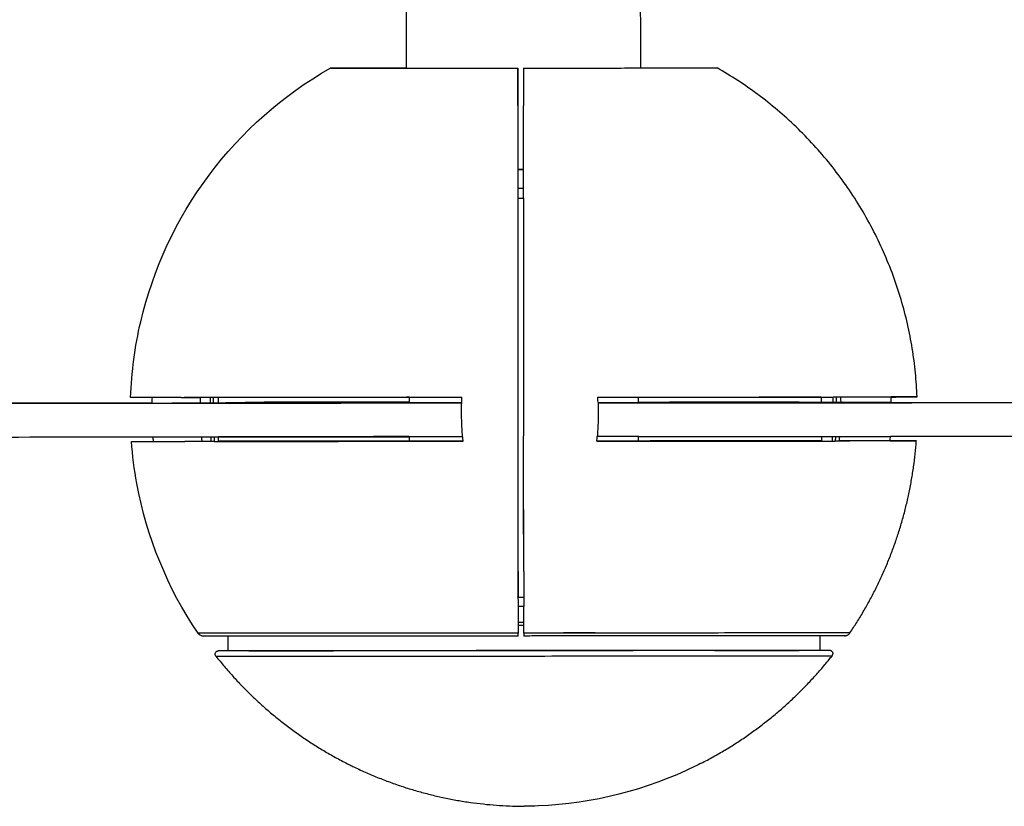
# Model space of a CAD drawing. Header units: millimetres. Extents: x -3019 to -673, y -582 to 1054.
# Tile 7 of 12: x -1300 to -1144, y -582 to -458. Entities that reach past the tile are written whole.
import ezdxf

# ---------------------------------------------------------------- set-up
doc = ezdxf.new("R2010")
doc.units = ezdxf.units.MM
doc.layers.add('Make2D$Visible$Curvas', color=7, linetype='Continuous')

msp = doc.modelspace()

# ---------------------------------------------------------------- linework, layer by layer
at = {"layer": 'Make2D$Visible$Curvas', "color": 7, "lineweight": -3, "true_color": 0xffffff}
for points, degree in [([(-1238.58, -465.29), (-1238.59, -451.35)], 1), ([(-1201.59, -465.27), (-1201.6, -451.32)], 1), ([(-1238.58, -465.29), (-1250.65, -465.3)], 1), ([(-1246.88, -465.29), (-1246.88, -465.29), (-1246.89, -465.3), (-1246.89, -465.3)], 3), ([(-1246.44, -465.3), (-1246.44, -465.3), (-1246.44, -465.29), (-1246.44, -465.29)], 3), ([(-1221.01, -465.28), (-1220.99, -465.28)], 1), ([(-1220.99, -465.28), (-1221.01, -465.28)], 1), ([(-1220.99, -471.27), (-1220.99, -465.28)], 1), ([(-1220.09, -465.28), (-1220.11, -465.28)], 1), ([(-1220.1, -465.28), (-1220.09, -465.28)], 1), ([(-1193.95, -465.26), (-1193.95, -465.26), (-1193.94, -465.26), (-1193.94, -465.26)], 3), ([(-1220.99, -471.27), (-1221.01, -471.27)], 1), ([(-1221.01, -471.27), (-1220.99, -471.27)], 1), ([(-1220.11, -485.82), (-1220.11, -485.32), (-1220.11, -484.82), (-1220.11, -484.32)], 3), ([(-1278.78, -518.2), (-1278.78, -517.9), (-1278.76, -517.6), (-1278.75, -517.29)], 3), ([(-1273.73, -517.3), (-1273.73, -517.29), (-1273.73, -517.29), (-1273.73, -517.29)], 3), ([(-1271.17, -517.29), (-1271.19, -517.59), (-1271.2, -517.89), (-1271.21, -518.19)], 3), ([(-1269.58, -518.19), (-1269.58, -517.89), (-1269.57, -517.59), (-1269.56, -517.29)], 3), ([(-1269.12, -517.3), (-1269.12, -517.6), (-1269.13, -517.9), (-1269.14, -518.19)], 3), ([(-1261.09, -518.07), (-1267.13, -518.17)], 1), ([(-1238.19, -517.26), (-1238.19, -518.16)], 1), ([(-1208.33, -518.03), (-1208.34, -517.77), (-1208.35, -517.52), (-1208.36, -517.26)], 3), ([(-1208.32, -518.15), (-738.45, -517.9)], 1), ([(-1201.92, -518.14), (-1201.92, -517.24)], 1), ([(-1173.73, -518.11), (-1179.75, -518.02)], 1), ([(-1179.75, -518.02), (-1179.75, -518.02)], 1), ([(-1173.05, -517.22), (-1173.05, -517.53), (-1173.05, -517.83), (-1173.05, -518.13)], 3), ([(-1171.16, -518.13), (-1171.17, -517.83), (-1171.18, -517.53), (-1171.18, -517.24)], 3), ([(-1170.73, -517.24), (-1170.72, -517.53), (-1170.72, -517.83), (-1170.71, -518.13)], 3), ([(-1166.56, -517.23), (-1166.56, -517.23), (-1166.56, -517.23), (-1166.56, -517.23)], 3), ([(-1161.98, -518.12), (-1161.99, -517.83), (-1162.01, -517.52), (-1162.02, -517.22)], 3), ([(-1161.98, -518.1), (-696.09, -517.86)], 1), ([(-1741.96, -518.51), (-1268.3, -518.17)], 1), ([(-1278.78, -518.2), (-1702.97, -518.5)], 1), ([(-1278.78, -518.2), (-1229.87, -518.16)], 1), ([(-1274.2, -518.19), (-1274.2, -518.18), (-1274.2, -518.18), (-1274.2, -518.17)], 3), ([(-1268.3, -518.17), (-1267.13, -518.17)], 1), ([(-1268.3, -518.17), (-1268.3, -518.19)], 1), ([(-1229.87, -518.16), (-1267.13, -518.17)], 1), ([(-1261.17, -518.19), (-1261.17, -518.16)], 1), ([(-1261.09, -518.18), (-1261.09, -518.17)], 1), ([(-1171.71, -518.11), (-1208.32, -518.14)], 1), ([(-1201.92, -518.13), (-1173.73, -518.11)], 1), ([(-1173.73, -518.11), (-1173.73, -518.13)], 1), ([(-1161.98, -518.1), (-1171.71, -518.11)], 1), ([(-1171.71, -518.13), (-1171.71, -518.11)], 1), ([(-1166.54, -518.11), (-1166.54, -518.12), (-1166.54, -518.12), (-1166.54, -518.12)], 3), ([(-1166.09, -518.12), (-1166.09, -518.12), (-1166.09, -518.11), (-1166.09, -518.11)], 3), ([(-1702.97, -523.84), (-1238.18, -523.5)], 1), ([(-1278.58, -524.23), (-1278.6, -523.99), (-1278.62, -523.75), (-1278.64, -523.51)], 3), ([(-1273.66, -523.53), (-1273.66, -523.52), (-1273.66, -523.51), (-1273.66, -523.51)], 3), ([(-1269.43, -524.24), (-1269.44, -523.99), (-1269.46, -523.75), (-1269.47, -523.5)], 3), ([(-1269.02, -523.5), (-1269.01, -523.75), (-1268.99, -523.99), (-1268.98, -524.24)], 3), ([(-1238.18, -523.49), (-1268.3, -523.5)], 1), ([(-1229.73, -523.5), (-1238.18, -523.5)], 1), ([(-1238.18, -523.5), (-1238.18, -524.22)], 1), ([(-1229.73, -523.5), (-1229.72, -523.5)], 1), ([(-1208.52, -524.2), (-1208.5, -523.96), (-1208.48, -523.72), (-1208.46, -523.48)], 3), ([(-1201.91, -523.48), (-1208.46, -523.48)], 1), ([(-1201.92, -524.2), (-1201.92, -523.47)], 1), ([(-1201.91, -523.47), (-1173.04, -523.44)], 1), ([(-1201.91, -523.48), (-1171.27, -523.46)], 1), ([(-1173.04, -523.45), (-1173.04, -523.45), (-1173.04, -523.46), (-1173.04, -523.46)], 3), ([(-1171.31, -524.17), (-1171.3, -523.93), (-1171.28, -523.7), (-1171.27, -523.46)], 3), ([(-1171.27, -523.46), (-1171.27, -523.46), (-1171.27, -523.45), (-1171.27, -523.44)], 3), ([(-1171.26, -523.46), (-1171.27, -523.46)], 1), ([(-1171.26, -523.46), (-1162.13, -523.46)], 1), ([(-1170.81, -523.44), (-1170.83, -523.69), (-1170.84, -523.93), (-1170.86, -524.18)], 3), ([(-1166.67, -524.16), (-1166.67, -524.17), (-1166.67, -524.17), (-1166.67, -524.17)], 3), ([(-1166.18, -523.46), (-1166.18, -523.45), (-1166.17, -523.45), (-1166.17, -523.44)], 3), ([(-1162.19, -524.16), (-1162.17, -523.93), (-1162.15, -523.7), (-1162.13, -523.46)], 3), ([(-738.44, -523.23), (-1162.13, -523.46)], 1), ([(-1162.13, -523.46), (-1162.12, -523.45), (-1162.12, -523.45), (-1162.12, -523.44)], 3), ([(-1220.98, -544.77), (-1220.94, -544.76)], 1), ([(-1220.94, -544.76), (-1220.94, -548.78)], 1), ([(-1220.98, -548.86), (-1220.98, -548.83), (-1220.98, -548.81), (-1220.98, -548.78)], 3), ([(-1220.98, -548.86), (-1220.98, -548.86), (-1220.97, -548.86), (-1220.97, -548.86)], 3), ([(-1220.94, -548.78), (-1220.97, -548.79)], 1), ([(-1220.97, -548.86), (-1220.67, -548.86), (-1220.38, -548.86), (-1220.08, -548.86)], 3), ([(-1220.08, -550.32), (-1220.37, -550.32), (-1220.67, -550.32), (-1220.97, -550.32)], 3), ([(-1220.07, -550.32), (-1220.07, -550.32), (-1220.07, -550.32), (-1220.07, -550.32)], 3), ([(-1220.07, -552.83), (-1220.37, -552.83), (-1220.67, -552.83), (-1220.97, -552.83)], 3), ([(-1266.8, -554.99), (-1266.8, -557.32)], 1), ([(-1173.26, -557.26), (-1173.26, -554.93)], 1), ([(-1268.76, -558.07), (-1268.77, -558.06), (-1268.77, -558.06), (-1268.77, -558.05)], 3), ([(-1263.54, -557.32), (-1266.62, -557.32), (-1268.33, -557.32), (-1268.33, -557.32)], 3), ([(-1263.52, -557.32), (-1263.53, -557.32), (-1263.54, -557.32), (-1263.54, -557.32)], 3), ([(-1189.91, -557.28), (-1195.55, -557.28), (-1208.92, -557.29), (-1231.14, -557.31), (-1244.5, -557.31), (-1250.14, -557.32)], 3), ([(-1176.51, -557.27), (-1176.52, -557.27), (-1176.53, -557.27), (-1176.53, -557.27)], 3), ([(-1171.73, -557.26), (-1171.73, -557.26), (-1173.44, -557.27), (-1176.51, -557.27)], 3), ([(-1171.3, -557.5), (-1171.3, -557.5), (-1171.3, -557.5), (-1171.3, -557.5)], 3), ([(-1171.28, -557.54), (-1171.29, -557.52), (-1171.29, -557.51), (-1171.3, -557.5)], 3), ([(-1171.3, -557.5), (-1171.29, -557.52), (-1171.28, -557.53), (-1171.28, -557.55)], 3)]:
    msp.add_open_spline(points, degree=degree, dxfattribs=at)
for points, knots in [([(-1282.19, -517.3), (-1282.04, -513.29), (-1281.51, -509.29), (-1280.59, -505.36), (-1278.63, -496.98), (-1274.96, -489.1), (-1269.8, -482.2), (-1264.65, -475.31), (-1258.13, -469.55), (-1250.65, -465.3)], [39.667132, 39.667132, 39.667132, 39.667132, 51.816723, 51.816723, 51.816723, 77.725085, 77.725085, 77.725085, 103.633447, 103.633447, 103.633447, 103.633447]), ([(-1221.01, -465.28), (-1221.01, -466.13), (-1221.01, -467.05), (-1221.01, -469.21), (-1221.01, -470.47), (-1221.01, -473.09), (-1221.01, -474.46), (-1221.01, -477.18), (-1221.01, -478.66), (-1221.01, -481.82), (-1221.01, -483.5), (-1221.01, -486.97), (-1221.01, -488.77), (-1221.01, -492.37), (-1221.01, -494.19), (-1221.01, -497.71), (-1221.01, -499.59), (-1221.01, -503.49), (-1221.01, -505.51), (-1221, -509.59), (-1221, -511.65), (-1221, -515.71), (-1221, -517.7), (-1221, -521.51), (-1221, -523.51), (-1220.99, -527.56), (-1220.99, -529.62), (-1220.99, -533.7), (-1220.99, -535.72), (-1220.98, -539.62), (-1220.98, -541.5), (-1220.98, -545.02), (-1220.98, -546.84), (-1220.98, -548.68), (-1220.98, -548.73), (-1220.98, -548.78)], [-102.941443, -102.941443, -102.941443, -102.941443, -97.854173, -97.854173, -91.77483, -91.77483, -85.695488, -85.695488, -79.619804, -79.619804, -73.544121, -73.544121, -67.468438, -67.468438, -61.392755, -61.392755, -55.317347, -55.317347, -49.24194, -49.24194, -43.166533, -43.166533, -37.091126, -37.091126, -31.015719, -31.015719, -24.940312, -24.940312, -18.864905, -18.864905, -12.789498, -12.789498, -6.713814, -6.713814, -6.555703, -6.555703, -6.555703, -6.555703]), ([(-1220.11, -465.28), (-1220.11, -466.04), (-1220.11, -466.86), (-1220.11, -468.83), (-1220.11, -470.02), (-1220.11, -471.27)], [-102.936804, -102.936804, -102.936804, -102.936804, -98.408356, -98.408356, -92.573381, -92.573381, -92.573381, -92.573381]), ([(-1220.11, -485.82), (-1220.11, -485.53), (-1220.11, -485.24), (-1220.11, -483.21), (-1220.11, -481.52), (-1220.11, -478.35), (-1220.11, -476.86), (-1220.11, -474.13), (-1220.11, -472.77), (-1220.11, -471.39), (-1220.11, -471.33), (-1220.11, -471.27)], [-30.06641, -30.06641, -30.06641, -30.06641, -29.057794, -29.057794, -22.926915, -22.926915, -16.796035, -16.796035, -10.662242, -10.662242, -10.363423, -10.363423, -10.363423, -10.363423]), ([(-1220.11, -485.82), (-1220.11, -487.29), (-1220.11, -488.8), (-1220.11, -492.14), (-1220.11, -493.96), (-1220.11, -497.52), (-1220.11, -499.41), (-1220.11, -503.35), (-1220.11, -505.38), (-1220.1, -509.5), (-1220.1, -511.58), (-1220.1, -515.67), (-1220.1, -517.68), (-1220.1, -520.83), (-1220.1, -522.09), (-1220.1, -523.37)], [-72.870394, -72.870394, -72.870394, -72.870394, -67.74813, -67.74813, -61.61725, -61.61725, -55.48637, -55.48637, -49.35549, -49.35549, -43.224611, -43.224611, -37.093731, -37.093731, -33.19473, -33.19473, -33.19473, -33.19473]), ([(-1268.3, -518.17), (-1268.3, -517.91), (-1268.3, -517.65), (-1268.3, -517.35), (-1268.3, -517.32), (-1268.3, -517.28)], [-0.8825284, -0.8825284, -0.8825284, -0.8825284, -0.1030718, -0.1030718, 0, 0, 0, 0]), ([(-1229.66, -524.22), (-1229.73, -523.55), (-1229.78, -522.89), (-1229.87, -521.33), (-1229.89, -520.45), (-1229.89, -518.86), (-1229.88, -518.08), (-1229.84, -517.28)], [-6.95271, -6.95271, -6.95271, -6.95271, -5.018465, -5.018465, -2.368862, -2.368862, 0, 0, 0, 0]), ([(-1208.33, -518.03), (-1208.31, -518.56), (-1208.3, -519.09), (-1208.3, -520.48), (-1208.33, -521.4), (-1208.4, -522.71), (-1208.43, -523.1), (-1208.46, -523.48)], [-6.192622, -6.192622, -6.192622, -6.192622, -4.583384, -4.583384, -1.817445, -1.817445, -0.698582, -0.698582, -0.698582, -0.698582]), ([(-1169.93, -518.12), (-1169.94, -517.86), (-1169.95, -517.6), (-1169.96, -517.29), (-1169.97, -517.26), (-1169.97, -517.22)], [6.0633979, 6.0633979, 6.0633979, 6.0633979, 6.8573866, 6.8573866, 6.9604584, 6.9604584, 6.9604584, 6.9604584]), ([(-1271.54, -554.54), (-1276.35, -547.41), (-1279.64, -539.36), (-1281.2, -530.9), (-1281.61, -528.69), (-1281.89, -526.47), (-1282.06, -524.24)], [0.008231, 0.008231, 0.008231, 0.008231, 25.908362, 25.908362, 25.908362, 32.663832, 32.663832, 32.663832, 32.663832]), ([(-1271.02, -523.51), (-1271, -523.63), (-1270.99, -523.76), (-1270.96, -524), (-1270.95, -524.11), (-1270.93, -524.23)], [6.2559247, 6.2559247, 6.2559247, 6.2559247, 6.6203607, 6.6203607, 6.9582234, 6.9582234, 6.9582234, 6.9582234]), ([(-1268.3, -524.22), (-1268.3, -524.01), (-1268.3, -523.8), (-1268.3, -523.56), (-1268.3, -523.53), (-1268.3, -523.51)], [0, 0, 0, 0, 0.6297535, 0.6297535, 0.6987167, 0.6987167, 0.6987167, 0.6987167]), ([(-1220.08, -544.77), (-1220.08, -544.33), (-1220.08, -543.9), (-1220.08, -541.69), (-1220.08, -539.8), (-1220.09, -535.86), (-1220.09, -533.83), (-1220.09, -529.71), (-1220.09, -527.63), (-1220.1, -524.84), (-1220.1, -524.1), (-1220.1, -523.37)], [-91.853493, -91.853493, -91.853493, -91.853493, -90.366592, -90.366592, -84.235712, -84.235712, -78.104832, -78.104832, -71.973953, -71.973953, -69.742719, -69.742719, -69.742719, -69.742719]), ([(-1220.08, -544.76), (-1220.08, -543.87), (-1220.08, -542.98), (-1220.08, -540.41), (-1220.08, -538.6), (-1220.08, -534.86), (-1220.09, -532.92), (-1220.09, -529.01), (-1220.09, -527.03), (-1220.09, -524.51), (-1220.09, -523.94), (-1220.09, -523.37)], [-81.724205, -81.724205, -81.724205, -81.724205, -78.723031, -78.723031, -72.919946, -72.919946, -67.116861, -67.116861, -61.313776, -61.313776, -59.59076, -59.59076, -59.59076, -59.59076]), ([(-1173.04, -523.46), (-1173.04, -523.58), (-1173.04, -523.7), (-1173.04, -523.93), (-1173.04, -524.05), (-1173.04, -524.16)], [-0.6877295, -0.6877295, -0.6877295, -0.6877295, -0.3378627, -0.3378627, 0, 0, 0, 0]), ([(-1170.21, -524.16), (-1170.19, -523.95), (-1170.16, -523.73), (-1170.13, -523.49), (-1170.13, -523.47), (-1170.13, -523.44)], [0, 0, 0, 0, 0.6297535, 0.6297535, 0.7024776, 0.7024776, 0.7024776, 0.7024776]), ([(-1220.08, -544.77), (-1220.08, -546.13), (-1220.08, -547.51), (-1220.08, -549.37), (-1220.07, -549.84), (-1220.07, -550.32)], [-11.08331, -11.08331, -11.08331, -11.08331, -6.439332, -6.439332, -4.818897, -4.818897, -4.818897, -4.818897]), ([(-1220.98, -548.86), (-1220.97, -550.59), (-1220.97, -552.31), (-1220.97, -554.15), (-1220.97, -554.33), (-1220.97, -554.52)], [-6.464107, -6.464107, -6.464107, -6.464107, -0.638131, -0.638131, 0, 0, 0, 0]), ([(-1220.07, -554.51), (-1220.07, -554.43), (-1220.07, -554.34), (-1220.07, -552.97), (-1220.07, -551.65), (-1220.07, -550.32)], [-102.936804, -102.936804, -102.936804, -102.936804, -102.628351, -102.628351, -98.117068, -98.117068, -98.117068, -98.117068]), ([(-1220.97, -554.52), (-1227.66, -554.52), (-1240.91, -554.53), (-1257.74, -554.54), (-1268.82, -554.54), (-1271.55, -554.54), (-1271.55, -554.54)], [-81.283323, -81.283323, -81.283323, -81.283323, -60.962492, -40.641661, -20.320831, -0.466811, -0.466811, -0.466811, -0.466811]), ([(-1271.54, -554.54), (-1271.14, -554.89), (-1270.77, -555.04), (-1270.44, -554.96), (-1270.42, -554.95)], [0, 0, 0, 0, 1.299795, 1.374069, 1.374069, 1.374069, 1.374069]), ([(-1220.97, -554.97), (-1234.06, -554.98), (-1246.58, -554.98), (-1255.88, -554.99), (-1260.77, -554.99), (-1264.6, -554.99), (-1268.35, -554.99), (-1269.26, -554.99), (-1270.23, -554.99), (-1270.48, -554.99), (-1270.63, -554.99), (-1270.66, -554.99), (-1270.68, -554.99), (-1270.69, -554.99), (-1270.7, -554.99), (-1270.69, -555), (-1270.91, -554.97), (-1271.09, -554.92), (-1271.28, -554.81), (-1271.35, -554.76), (-1271.46, -554.64), (-1271.51, -554.59), (-1271.54, -554.54)], [79.708417, 79.708417, 79.708417, 79.708417, 119.607763, 119.607763, 119.607763, 141.007774, 141.007774, 151.137473, 151.137473, 157.583569, 157.583569, 159.104569, 159.104569, 159.857903, 159.857903, 160.145075, 160.145075, 160.36665, 160.36665, 160.542795, 160.542795, 160.667274, 160.667274, 160.667274, 160.667274]), ([(-1220.97, -554.12), (-1220.97, -554.13), (-1220.97, -554.13), (-1220.97, -554.21), (-1220.97, -554.28), (-1220.97, -554.39), (-1220.97, -554.45), (-1220.97, -554.51), (-1220.97, -554.51), (-1220.97, -554.52)], [0, 0, 0, 0, 0.022234, 0.022234, 0.2243247, 0.2243247, 0.4264326, 0.4264326, 0.4307856, 0.4307856, 0.4307856, 0.4307856]), ([(-1220.97, -554.97), (-1220.97, -554.97), (-1220.97, -554.96), (-1220.97, -554.94), (-1220.97, -554.91), (-1220.97, -554.87), (-1220.97, -554.83), (-1220.97, -554.76), (-1220.97, -554.71), (-1220.97, -554.62), (-1220.97, -554.57), (-1220.97, -554.52)], [-1.005155, -1.005155, -1.005155, -1.005155, -0.804506, -0.804506, -0.602362, -0.602362, -0.400235, -0.400235, -0.198109, -0.198109, 0, 0, 0, 0]), ([(-1168.52, -554.47), (-1168.5, -554.44), (-1169.86, -554.47), (-1175.04, -554.49), (-1178.86, -554.49), (-1188.4, -554.49), (-1194.12, -554.51), (-1206.58, -554.5), (-1213.33, -554.48), (-1220.07, -554.51)], [0, 0, 0, 0, 20.560429, 20.560429, 41.120858, 41.120858, 61.681287, 61.681287, 82.241716, 82.241716, 82.241716, 82.241716]), ([(-1200.35, -554.5), (-1200.35, -554.5), (-1206.58, -554.51), (-1213.3, -554.51), (-1220.07, -554.51)], [-20.563714, -20.563714, -20.563714, -20.563714, -20.560429, 0, 0, 0, 0]), ([(-1220.07, -554.51), (-1220.07, -554.68), (-1220.07, -554.82), (-1220.07, -554.94), (-1220.07, -554.97), (-1220.07, -554.97)], [0, 0, 0, 0, 0.610872, 0.610872, 1.006013, 1.006013, 1.006013, 1.006013]), ([(-1168.52, -554.47), (-1168.45, -554.47), (-1170.29, -554.48), (-1174.23, -554.48), (-1175.29, -554.48)], [-82.241716, -82.241716, -82.241716, -82.241716, -61.681287, -55.138194, -55.138194, -55.138194, -55.138194]), ([(-1268.83, -557.82), (-1268.83, -557.81), (-1268.83, -557.8), (-1268.83, -557.79), (-1268.83, -557.77), (-1268.82, -557.75), (-1268.82, -557.73), (-1268.81, -557.71), (-1268.81, -557.69), (-1268.8, -557.67), (-1268.8, -557.65), (-1268.79, -557.63), (-1268.78, -557.62)], [0, 0, 0, 0, 0.0344124, 0.0344124, 0.0344124, 0.095256, 0.095256, 0.095256, 0.1554522, 0.1554522, 0.1554522, 0.2151682, 0.2151682, 0.2151682, 0.2151682]), ([(-1268.71, -558.14), (-1268.73, -558.13), (-1268.74, -558.11), (-1268.75, -558.09), (-1268.76, -558.07), (-1268.77, -558.05), (-1268.78, -558.03), (-1268.79, -558.01), (-1268.8, -557.99), (-1268.8, -557.97), (-1268.81, -557.95), (-1268.82, -557.93), (-1268.82, -557.91), (-1268.82, -557.89), (-1268.83, -557.87), (-1268.83, -557.85), (-1268.83, -557.84), (-1268.83, -557.83), (-1268.83, -557.82)], [2.8085871, 2.8085871, 2.8085871, 2.8085871, 2.8739201, 2.8739201, 2.8739201, 2.9397976, 2.9397976, 2.9397976, 3.0032464, 3.0032464, 3.0032464, 3.0654708, 3.0654708, 3.0654708, 3.1280341, 3.1280341, 3.1280341, 3.1552765, 3.1552765, 3.1552765, 3.1552765]), ([(-1268.78, -557.6), (-1268.77, -557.6), (-1268.77, -557.59), (-1268.77, -557.59), (-1268.76, -557.58), (-1268.76, -557.57), (-1268.75, -557.56), (-1268.75, -557.56), (-1268.75, -557.55), (-1268.75, -557.55)], [0.23040712, 0.23040712, 0.23040712, 0.23040712, 0.24564942, 0.24564942, 0.24564942, 0.27881215, 0.27881215, 0.27881215, 0.29124233, 0.29124233, 0.29124233, 0.29124233]), ([(-1268.75, -557.55), (-1268.74, -557.54), (-1268.73, -557.52), (-1268.72, -557.51), (-1268.7, -557.49), (-1268.69, -557.48), (-1268.68, -557.46), (-1268.66, -557.45), (-1268.64, -557.44), (-1268.63, -557.42), (-1268.61, -557.41), (-1268.59, -557.4), (-1268.57, -557.39), (-1268.56, -557.38), (-1268.54, -557.37), (-1268.52, -557.36), (-1268.5, -557.35), (-1268.48, -557.34), (-1268.46, -557.34), (-1268.43, -557.33), (-1268.41, -557.33), (-1268.39, -557.33), (-1268.37, -557.32), (-1268.35, -557.32), (-1268.33, -557.32)], [0.2912423, 0.2912423, 0.2912423, 0.2912423, 0.3403913, 0.3403913, 0.3403913, 0.4025918, 0.4025918, 0.4025918, 0.465538, 0.465538, 0.465538, 0.5293152, 0.5293152, 0.5293152, 0.5939779, 0.5939779, 0.5939779, 0.6581256, 0.6581256, 0.6581256, 0.7230729, 0.7230729, 0.7230729, 0.7823777, 0.7823777, 0.7823777, 0.7823777]), ([(-1268.71, -558.15), (-1268.28, -558.69), (-1267.84, -559.23), (-1267.4, -559.75), (-1266.95, -560.28), (-1266.49, -560.8), (-1266.03, -561.31), (-1265.57, -561.83), (-1265.1, -562.33), (-1264.62, -562.83), (-1264.13, -563.33), (-1263.64, -563.82), (-1263.15, -564.3), (-1262.65, -564.78), (-1262.14, -565.25), (-1261.63, -565.72), (-1261.11, -566.19), (-1260.59, -566.64), (-1260.06, -567.09), (-1259.52, -567.55), (-1258.98, -567.99), (-1258.43, -568.42), (-1257.88, -568.86), (-1257.32, -569.29), (-1256.75, -569.7), (-1256.18, -570.12), (-1255.61, -570.53), (-1255.03, -570.93), (-1254.45, -571.33), (-1253.86, -571.72), (-1253.26, -572.1), (-1252.66, -572.48), (-1252.05, -572.85), (-1251.44, -573.21), (-1250.83, -573.57), (-1250.21, -573.92), (-1249.59, -574.26), (-1248.96, -574.6), (-1248.33, -574.93), (-1247.69, -575.25), (-1247.48, -575.36), (-1247.28, -575.46), (-1247.07, -575.56), (-1246.43, -575.87), (-1245.78, -576.17), (-1245.13, -576.46), (-1244.48, -576.75), (-1243.83, -577.03), (-1243.17, -577.3), (-1242.51, -577.56), (-1241.85, -577.82), (-1241.18, -578.06), (-1240.52, -578.31), (-1239.85, -578.54), (-1239.18, -578.76), (-1238.51, -578.98), (-1237.84, -579.18), (-1237.16, -579.38), (-1236.49, -579.58), (-1235.81, -579.76), (-1235.13, -579.93), (-1234.46, -580.11), (-1233.78, -580.27), (-1233.1, -580.42), (-1232.42, -580.56), (-1231.74, -580.7), (-1231.06, -580.83), (-1230.38, -580.95), (-1229.7, -581.07), (-1229.01, -581.17), (-1228.33, -581.27), (-1227.65, -581.36), (-1226.96, -581.44), (-1226.28, -581.52), (-1225.59, -581.59), (-1224.91, -581.65), (-1224.22, -581.7), (-1223.54, -581.75), (-1222.85, -581.78), (-1222.17, -581.82), (-1221.48, -581.84), (-1220.79, -581.85), (-1220.53, -581.86), (-1220.27, -581.86), (-1220.01, -581.86)], [-77.871145, -77.871145, -77.871145, -77.871145, -74.991038, -74.991038, -74.991038, -72.110302, -72.110302, -72.110302, -69.227362, -69.227362, -69.227362, -66.340553, -66.340553, -66.340553, -63.448181, -63.448181, -63.448181, -60.548602, -60.548602, -60.548602, -57.623368, -57.623368, -57.623368, -54.691353, -54.691353, -54.691353, -51.751778, -51.751778, -51.751778, -48.804321, -48.804321, -48.804321, -45.840277, -45.840277, -45.840277, -42.873749, -42.873749, -42.873749, -39.902162, -39.902162, -39.902162, -38.935565, -38.935565, -38.935565, -35.96538, -35.96538, -35.96538, -33.00063, -33.00063, -33.00063, -30.043756, -30.043756, -30.043756, -27.096526, -27.096526, -27.096526, -24.159934, -24.159934, -24.159934, -21.234898, -21.234898, -21.234898, -18.334501, -18.334501, -18.334501, -15.44208, -15.44208, -15.44208, -12.555958, -12.555958, -12.555958, -9.674372, -9.674372, -9.674372, -6.810056, -6.810056, -6.810056, -3.94249, -3.94249, -3.94249, -1.081586, -1.081586, -1.081586, 0, 0, 0, 0]), ([(-1263.52, -557.32), (-1261.17, -557.32), (-1258.02, -557.32), (-1254.18, -557.32), (-1252.9, -557.32), (-1251.55, -557.32), (-1250.14, -557.32)], [22.262128, 22.262128, 22.262128, 22.262128, 39.113981, 39.113981, 39.113981, 44.622579, 44.622579, 44.622579, 44.622579]), ([(-1192.03, -575.06), (-1191.7, -574.89), (-1191.38, -574.73), (-1191.06, -574.56), (-1190.43, -574.22), (-1189.81, -573.88), (-1189.2, -573.52), (-1188.58, -573.17), (-1187.97, -572.81), (-1187.37, -572.43), (-1186.77, -572.06), (-1186.18, -571.67), (-1185.59, -571.28), (-1185.01, -570.89), (-1184.43, -570.49), (-1183.86, -570.07), (-1183.29, -569.66), (-1182.73, -569.24), (-1182.17, -568.81), (-1181.62, -568.39), (-1181.08, -567.95), (-1180.54, -567.51), (-1180.01, -567.07), (-1179.48, -566.62), (-1178.96, -566.15), (-1178.45, -565.7), (-1177.93, -565.23), (-1177.43, -564.75), (-1176.93, -564.28), (-1176.44, -563.8), (-1175.95, -563.3), (-1175.47, -562.81), (-1174.99, -562.32), (-1174.53, -561.81), (-1174.06, -561.31), (-1173.6, -560.8), (-1173.15, -560.27), (-1172.7, -559.76), (-1172.26, -559.23), (-1171.83, -558.69), (-1171.67, -558.49), (-1171.51, -558.29), (-1171.34, -558.09)], [40.3957, 40.3957, 40.3957, 40.3957, 41.905765, 41.905765, 41.905765, 44.870514, 44.870514, 44.870514, 47.827389, 47.827389, 47.827389, 50.774619, 50.774619, 50.774619, 53.711211, 53.711211, 53.711211, 56.636247, 56.636247, 56.636247, 59.536644, 59.536644, 59.536644, 62.429065, 62.429065, 62.429065, 65.315187, 65.315187, 65.315187, 68.196773, 68.196773, 68.196773, 71.061089, 71.061089, 71.061089, 73.928655, 73.928655, 73.928655, 76.789559, 76.789559, 76.789559, 77.871145, 77.871145, 77.871145, 77.871145]), ([(-1189.91, -557.28), (-1188.51, -557.28), (-1187.16, -557.28), (-1185.88, -557.28), (-1182.04, -557.27), (-1178.88, -557.27), (-1176.53, -557.27)], [111.437088, 111.437088, 111.437088, 111.437088, 116.945687, 116.945687, 116.945687, 133.821196, 133.821196, 133.821196, 133.821196]), ([(-1171.31, -557.49), (-1171.32, -557.47), (-1171.33, -557.46), (-1171.34, -557.45), (-1171.35, -557.43), (-1171.37, -557.42), (-1171.38, -557.4), (-1171.4, -557.39), (-1171.41, -557.37), (-1171.43, -557.36), (-1171.44, -557.35), (-1171.46, -557.34), (-1171.48, -557.33), (-1171.5, -557.32), (-1171.52, -557.31), (-1171.54, -557.3), (-1171.56, -557.29), (-1171.58, -557.29), (-1171.6, -557.28), (-1171.62, -557.27), (-1171.64, -557.27), (-1171.66, -557.27), (-1171.68, -557.26), (-1171.7, -557.26), (-1171.73, -557.26)], [0.6419211, 0.6419211, 0.6419211, 0.6419211, 0.6943332, 0.6943332, 0.6943332, 0.7552444, 0.7552444, 0.7552444, 0.8169249, 0.8169249, 0.8169249, 0.8794593, 0.8794593, 0.8794593, 0.9416551, 0.9416551, 0.9416551, 1.0050747, 1.0050747, 1.0050747, 1.0709219, 1.0709219, 1.0709219, 1.1362248, 1.1362248, 1.1362248, 1.1362248]), ([(-1171.34, -558.09), (-1171.33, -558.07), (-1171.32, -558.05), (-1171.31, -558.03), (-1171.29, -558.01), (-1171.28, -558), (-1171.27, -557.98), (-1171.27, -557.96), (-1171.26, -557.94), (-1171.25, -557.92), (-1171.24, -557.9), (-1171.24, -557.87), (-1171.24, -557.85), (-1171.23, -557.83), (-1171.23, -557.81), (-1171.23, -557.79), (-1171.23, -557.78), (-1171.23, -557.77), (-1171.23, -557.76)], [0, 0, 0, 0, 0.0658192, 0.0658192, 0.0658192, 0.1308386, 0.1308386, 0.1308386, 0.1950576, 0.1950576, 0.1950576, 0.2597921, 0.2597921, 0.2597921, 0.3236401, 0.3236401, 0.3236401, 0.3504201, 0.3504201, 0.3504201, 0.3504201]), ([(-1171.27, -557.56), (-1171.27, -557.57), (-1171.27, -557.57), (-1171.26, -557.58), (-1171.26, -557.59), (-1171.26, -557.6), (-1171.25, -557.61), (-1171.25, -557.63), (-1171.24, -557.65), (-1171.24, -557.67), (-1171.23, -557.69), (-1171.23, -557.71), (-1171.23, -557.73), (-1171.23, -557.74), (-1171.23, -557.75), (-1171.23, -557.76)], [0.5810878, 0.5810878, 0.5810878, 0.5810878, 0.5963471, 0.5963471, 0.5963471, 0.6295466, 0.6295466, 0.6295466, 0.6911941, 0.6911941, 0.6911941, 0.7534637, 0.7534637, 0.7534637, 0.7896998, 0.7896998, 0.7896998, 0.7896998]), ([(-1192.03, -575.06), (-1192.34, -575.22), (-1192.65, -575.37), (-1192.97, -575.53), (-1200.7, -579.31), (-1209.13, -581.45), (-1217.75, -581.81), (-1218.5, -581.84), (-1219.26, -581.86), (-1220.01, -581.86)], [27.193874, 27.193874, 27.193874, 27.193874, 28.249059, 28.249059, 28.249059, 54.179407, 54.179407, 54.179407, 56.445243, 56.445243, 56.445243, 56.445243])]:
    msp.add_open_spline(points, degree=3, knots=knots, dxfattribs=at)
for points, weights in [([(-1250.65, -465.3), (-1250.66, -465.3), (-1238.58, -465.29)], [1, 0.832499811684, 0.863725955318]), ([(-1246.88, -465.29), (-1250.65, -465.3), (-1250.65, -465.3)], [1, 0.968738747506, 1]), ([(-1238.58, -465.29), (-1230.79, -465.29), (-1221.01, -465.28)], [0.86367715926, 0.885113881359, 1]), ([(-1157.92, -517.22), (-1159.24, -482.44), (-1189.52, -465.26)], [1, 0.87352884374, 1]), ([(-1220.11, -481.32), (-1220.56, -481.32), (-1221.01, -481.32)], [0.999143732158, 0.989210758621, 0.979955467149]), ([(-1221.01, -481.32), (-1220.56, -481.32), (-1220.11, -481.32)], [0.979960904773, 0.989216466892, 0.999149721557]), ([(-1220.11, -484.32), (-1220.56, -484.32), (-1221.01, -484.32)], [0.99905663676, 0.988067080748, 0.977907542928]), ([(-1221.01, -485.82), (-1220.56, -485.82), (-1220.1, -485.82)], [0.979541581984, 0.98904794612, 0.999271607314]), ([(-1274.18, -517.3), (-1282.19, -517.3), (-1282.19, -517.3)], [0.8886188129, 0.911785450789, 1]), ([(-1278.75, -517.29), (-1282.18, -517.3), (-1282.19, -517.3)], [1, 0.986116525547, 1]), ([(-1274.18, -517.3), (-1273.96, -517.3), (-1273.73, -517.3)], [0.888485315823, 0.88786316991, 0.887288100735]), ([(-1238.19, -517.28), (-1261.47, -517.3), (-1273.73, -517.3)], [0.955463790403, 0.857356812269, 0.887419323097]), ([(-1273.73, -517.29), (-1272.64, -517.29), (-1271.17, -517.29)], [0.990220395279, 0.993368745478, 1]), ([(-1269.11, -517.3), (-1269.11, -517.3), (-1269.11, -517.3)], [0.880714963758, 0.880714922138, 0.880714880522]), ([(-1268.3, -517.28), (-1257.53, -517.28), (-1238.19, -517.26)], [1, 0.916373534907, 0.94818194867]), ([(-1238.19, -517.28), (-1234.08, -517.28), (-1229.84, -517.28)], [0.955440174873, 0.975139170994, 1]), ([(-1208.36, -517.26), (-1185.53, -517.25), (-1171.18, -517.24)], [1, 0.881426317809, 0.885631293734]), ([(-1201.92, -517.24), (-1183.79, -517.23), (-1173.05, -517.22)], [0.944883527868, 0.921218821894, 1]), ([(-1201.92, -518.02), (-1182.2, -518.01), (-1179.75, -518.01)], [0.875421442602, 0.805668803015, 0.958406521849]), ([(-1162.02, -517.23), (-1165.38, -517.23), (-1171.18, -517.24)], [0.909382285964, 0.887333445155, 0.885629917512]), ([(-1169.97, -517.22), (-1163.25, -517.22), (-1163.25, -517.22)], [1, 0.969982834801, 1]), ([(-1157.92, -517.22), (-1157.91, -517.22), (-1162.02, -517.22)], [1, 0.983300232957, 0.99997704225]), ([(-1162.02, -517.23), (-1157.92, -517.22), (-1157.92, -517.22)], [0.909382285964, 0.93779676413, 1]), ([(-1282.06, -524.24), (-1282.06, -524.24), (-1273.62, -524.24)], [1, 0.909253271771, 0.887109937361]), ([(-1282.06, -524.24), (-1282.05, -524.24), (-1278.58, -524.23)], [1, 0.98591978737, 1]), ([(-1273.61, -524.23), (-1273.62, -524.23), (-1273.62, -524.23)], [0.989808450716, 0.989803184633, 0.98979792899]), ([(-1270.93, -524.23), (-1272.48, -524.23), (-1273.62, -524.23)], [1, 0.992982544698, 0.98979792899]), ([(-1268.98, -524.24), (-1271.53, -524.24), (-1273.62, -524.24)], [0.880314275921, 0.881663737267, 0.886974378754]), ([(-1268.98, -524.24), (-1253.9, -524.23), (-1229.66, -524.22)], [0.880429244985, 0.872478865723, 1]), ([(-1229.66, -524.2), (-1254.88, -524.21), (-1268.3, -524.22)], [0.968152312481, 0.896666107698, 1]), ([(-1173.04, -524.16), (-1185.93, -524.17), (-1208.52, -524.18)], [1, 0.905872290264, 0.95680227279]), ([(-1208.52, -524.2), (-1185.27, -524.19), (-1170.86, -524.18)], [1, 0.87911339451, 0.88542415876]), ([(-1158.04, -524.16), (-1158.05, -524.16), (-1170.86, -524.18)], [1, 0.891108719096, 0.88542415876]), ([(-1166.67, -524.16), (-1168.13, -524.16), (-1170.21, -524.16)], [0.986861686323, 0.9904581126, 1]), ([(-1168.52, -554.47), (-1159.25, -540.71), (-1158.04, -524.16)], [0.999972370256, 0.947428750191, 0.960970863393]), ([(-1166.67, -524.16), (-1166.67, -524.16), (-1166.67, -524.16)], [0.986881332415, 0.986883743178, 0.986886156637]), ([(-1162.19, -524.16), (-1158.03, -524.16), (-1158.04, -524.16)], [1, 0.983058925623, 1]), ([(-1220.07, -550.32), (-1220.07, -550.32), (-1220.08, -550.32)], [0.997682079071, 0.997617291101, 0.997552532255]), ([(-1220.07, -553.3), (-1220.52, -553.3), (-1220.97, -553.3)], [0.999681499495, 0.995684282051, 0.991796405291]), ([(-1169.37, -554.93), (-1169.17, -554.93), (-1168.99, -554.85)], [0.952791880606, 0.959084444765, 1]), ([(-1168.99, -554.85), (-1168.69, -554.74), (-1168.52, -554.47)], [1, 0.955215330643, 1])]:
    msp.add_rational_spline(points, weights, degree=2, dxfattribs=at)
for points, weights, degree, knots in [([(-1220.11, -465.28), (-1207.45, -465.28), (-1198.49, -465.27), (-1189.53, -465.26), (-1189.52, -465.26)], [1, 0.923857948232, 1, 0.923857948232, 1], 2, [0, 0, 0, 24.011448, 24.011448, 48.022895, 48.022895, 48.022895]), ([(-1238.18, -518.05), (-1244.73, -518.05), (-1249.78, -518.05), (-1260.15, -518.06), (-1261.09, -518.07)], [0.958564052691, 0.963861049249, 1, 0.928470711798, 0.977766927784], 2, [87.119274, 87.119274, 87.119274, 101.565768, 101.565768, 130.159498, 130.159498, 130.159498]), ([(-1169.36, -554.93), (-1169.36, -554.93), (-1169.36, -554.93), (-1169.37, -554.93), (-1170.22, -554.93), (-1175.47, -554.94), (-1184.23, -554.94), (-1193.75, -554.95), (-1206.65, -554.96), (-1220.06, -554.97)], [0.996917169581, 0.997548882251, 0.998182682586, 0.998818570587, 0.998818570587, 0.998818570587, 0.998818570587, 0.998818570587, 0.998818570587, 0.998818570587], 3, [0.383801, 0.383801, 0.383801, 0.383801, 0.388929, 0.388929, 0.388929, 37.967594, 37.967594, 37.967594, 78.787678, 78.787678, 78.787678, 78.787678]), ([(-1268.71, -558.15), (-1268.71, -558.16), (-1220.03, -558.13), (-1171.34, -558.09), (-1171.34, -558.09)], [1, 0.707106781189, 1, 0.707106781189, 1], 2, [0, 0, 0, 76.470794, 76.470794, 152.941589, 152.941589, 152.941589]), ([(-1176.53, -557.26), (-1188.22, -557.26), (-1220.03, -557.28), (-1251.83, -557.3), (-1263.52, -557.32)], [0.890269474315, 0.780225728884, 1, 0.780261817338, 0.890233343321], 2, [18.34137, 18.34137, 18.34137, 73.470187, 73.470187, 128.589952, 128.589952, 128.589952])]:
    msp.add_rational_spline(points, weights, degree=degree, knots=knots, dxfattribs=at)

doc.saveas('drawing.dxf')
